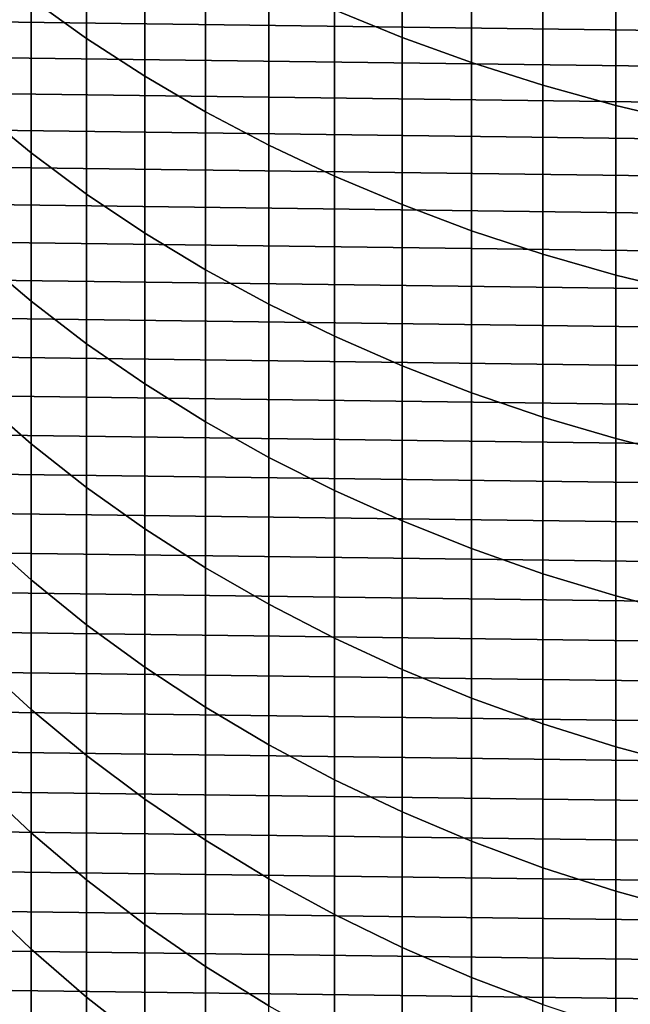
# Model space of a CAD drawing. Header units: metres. Extents: x -29 to 117, y -464 to 29.
# Tile 5 of 256: x -9.52 to -4.39, y -452.19 to -443.93. Entities that reach past the tile are written whole.
import ezdxf

# ---------------------------------------------------------------- set-up
doc = ezdxf.new("R2010")
doc.units = ezdxf.units.M
doc.layers.add('solid_24_501_056_XXX', color=7, linetype='CONTINUOUS')

msp = doc.modelspace()

# ---------------------------------------------------------------- linework, layer by layer
at = {"layer": 'solid_24_501_056_XXX'}
for points in [[(-9.422306, -443.753448, 327.22879), (-8.95657, -444.087646, 327.553162), (-8.95657, -442.733124, 328.900452), (-9.422306, -442.410553, 328.564545)], [(-6.876532, -443.848358, 330.061737), (-6.308926, -444.079803, 330.302734), (-6.308926, -442.628815, 331.648071), (-6.876532, -442.405975, 331.399078)], [(-6.308926, -444.079803, 330.302734), (-5.725124, -444.291046, 330.522675), (-5.725124, -442.832184, 331.875305), (-6.308926, -442.628815, 331.648071)], [(-8.95657, -444.087646, 327.553162), (-8.467842, -444.40448, 327.860718), (-8.467842, -443.038971, 329.218933), (-8.95657, -442.733124, 328.900452)], [(-5.725124, -444.291046, 330.522675), (-5.126626, -444.481506, 330.721039), (-5.126626, -443.015594, 332.0802), (-5.725124, -442.832184, 331.875305)], [(-5.126626, -444.481506, 330.721039), (-4.514968, -444.650757, 330.897247), (-4.514968, -443.178528, 332.262238), (-5.126626, -443.015594, 332.0802)], [(-8.467842, -444.40448, 327.860718), (-7.957378, -444.703156, 328.150604), (-7.957378, -443.327301, 329.519135), (-8.467842, -443.038971, 329.218933)], [(-4.514968, -444.650757, 330.897247), (-3.891721, -444.798309, 331.050903), (-3.891721, -443.320618, 332.42099), (-4.514968, -443.178528, 332.262238)], [(-7.957378, -444.703156, 328.150604), (-7.426487, -444.98288, 328.42215), (-7.426487, -443.597321, 329.800323), (-7.957378, -443.327301, 329.519135)], [(-9.863855, -444.686249, 325.518829), (-9.422306, -445.048645, 325.84671), (-9.422306, -443.753448, 327.22879), (-9.863855, -443.402771, 326.888367)], [(-7.426487, -444.98288, 328.42215), (-6.876532, -445.24295, 328.674591), (-6.876532, -443.848358, 330.061737), (-7.426487, -443.597321, 329.800323)], [(-11.313609, -443.633545, 254.947769), (11.474858, -443.927216, 254.947769), (11.628416, -444.224762, 254.947769), (-11.474858, -443.927216, 254.947769)], [(-9.422306, -445.048645, 325.84671), (-8.95657, -445.394043, 326.159149), (-8.95657, -444.087646, 327.553162), (-9.422306, -443.753448, 327.22879)], [(-6.876532, -445.24295, 328.674591), (-6.308926, -445.482697, 328.907318), (-6.308926, -444.079803, 330.302734), (-6.876532, -443.848358, 330.061737)], [(-11.474858, -443.927216, 254.947769), (11.628416, -444.224762, 254.947769), (11.774135, -444.52594, 254.947769), (-11.628416, -444.224762, 254.947769)], [(-8.95657, -445.394043, 326.159149), (-8.467842, -445.721466, 326.455383), (-8.467842, -444.40448, 327.860718), (-8.95657, -444.087646, 327.553162)], [(-6.308926, -445.482697, 328.907318), (-5.725124, -445.701538, 329.11972), (-5.725124, -444.291046, 330.522675), (-6.308926, -444.079803, 330.302734)], [(-11.628416, -444.224762, 254.947769), (11.774135, -444.52594, 254.947769), (11.912127, -444.830933, 254.947769), (-11.774135, -444.52594, 254.947769)], [(-5.725124, -445.701538, 329.11972), (-5.126626, -445.898865, 329.311249), (-5.126626, -444.481506, 330.721039), (-5.725124, -444.291046, 330.522675)], [(-8.467842, -445.721466, 326.455383), (-7.957378, -446.030121, 326.73465), (-7.957378, -444.703156, 328.150604), (-8.467842, -444.40448, 327.860718)], [(-5.126626, -445.898865, 329.311249), (-4.514968, -446.074158, 329.481415), (-4.514968, -444.650757, 330.897247), (-5.126626, -444.481506, 330.721039)], [(-11.774135, -444.52594, 254.947769), (11.912127, -444.830933, 254.947769), (12.042179, -445.139252, 254.947769), (-11.912127, -444.830933, 254.947769)], [(-9.863855, -445.920837, 324.105072), (-9.422306, -446.294556, 324.420013), (-9.422306, -445.048645, 325.84671), (-9.863855, -444.686249, 325.518829)], [(-4.514968, -446.074158, 329.481415), (-3.891721, -446.22702, 329.629791), (-3.891721, -444.798309, 331.050903), (-4.514968, -444.650757, 330.897247)], [(-7.957378, -446.030121, 326.73465), (-7.426487, -446.319214, 326.996185), (-7.426487, -444.98288, 328.42215), (-7.957378, -444.703156, 328.150604)], [(-11.912127, -444.830933, 254.947769), (12.042179, -445.139252, 254.947769), (12.164251, -445.450897, 254.947769), (-12.042179, -445.139252, 254.947769)], [(-7.426487, -446.319214, 326.996185), (-6.876532, -446.587982, 327.239349), (-6.876532, -445.24295, 328.674591), (-7.426487, -444.98288, 328.42215)], [(-9.422306, -446.294556, 324.420013), (-8.95657, -446.650665, 324.720154), (-8.95657, -445.394043, 326.159149), (-9.422306, -445.048645, 325.84671)], [(-12.042179, -445.139252, 254.947769), (12.164251, -445.450897, 254.947769), (12.278382, -445.765869, 254.947769), (-12.164251, -445.450897, 254.947769)], [(-6.876532, -446.587982, 327.239349), (-6.308926, -446.835754, 327.463501), (-6.308926, -445.482697, 328.907318), (-6.876532, -445.24295, 328.674591)], [(-8.95657, -446.650665, 324.720154), (-8.467842, -446.988312, 325.00473), (-8.467842, -445.721466, 326.455383), (-8.95657, -445.394043, 326.159149)], [(-12.164251, -445.450897, 254.947769), (12.278382, -445.765869, 254.947769), (12.38431, -446.083466, 254.947769), (-12.278382, -445.765869, 254.947769)], [(-6.308926, -446.835754, 327.463501), (-5.725124, -447.06189, 327.668091), (-5.725124, -445.701538, 329.11972), (-6.308926, -445.482697, 328.907318)], [(-8.467842, -446.988312, 325.00473), (-7.957378, -447.30658, 325.272949), (-7.957378, -446.030121, 326.73465), (-8.467842, -445.721466, 326.455383)], [(-5.725124, -447.06189, 327.668091), (-5.126626, -447.265839, 327.8526), (-5.126626, -445.898865, 329.311249), (-5.725124, -445.701538, 329.11972)], [(-12.278382, -445.765869, 254.947769), (12.38431, -446.083466, 254.947769), (12.48195, -446.403503, 254.947769), (-12.38431, -446.083466, 254.947769)], [(-9.863855, -447.105072, 322.648834), (-9.422306, -447.489594, 322.9505), (-9.422306, -446.294556, 324.420013), (-9.863855, -445.920837, 324.105072)], [(-5.126626, -447.265839, 327.8526), (-4.514968, -447.447021, 328.01651), (-4.514968, -446.074158, 329.481415), (-5.126626, -445.898865, 329.311249)], [(-12.38431, -446.083466, 254.947769), (12.48195, -446.403503, 254.947769), (12.57137, -446.726135, 254.947769), (-12.48195, -446.403503, 254.947769)], [(-7.957378, -447.30658, 325.272949), (-7.426487, -447.604675, 325.5242), (-7.426487, -446.319214, 326.996185), (-7.957378, -446.030121, 326.73465)], [(-4.514968, -447.447021, 328.01651), (-3.891721, -447.60498, 328.159424), (-3.891721, -446.22702, 329.629791), (-4.514968, -446.074158, 329.481415)], [(-9.422306, -447.489594, 322.9505), (-8.95657, -447.856049, 323.237946), (-8.95657, -446.650665, 324.720154), (-9.422306, -446.294556, 324.420013)], [(-7.426487, -447.604675, 325.5242), (-6.876532, -447.881805, 325.757782), (-6.876532, -446.587982, 327.239349), (-7.426487, -446.319214, 326.996185)], [(-12.48195, -446.403503, 254.947769), (12.57137, -446.726135, 254.947769), (12.652424, -447.050812, 254.947769), (-12.57137, -446.726135, 254.947769)], [(-6.876532, -447.881805, 325.757782), (-6.308926, -448.137299, 325.973114), (-6.308926, -446.835754, 327.463501), (-6.876532, -446.587982, 327.239349)], [(-8.95657, -447.856049, 323.237946), (-8.467842, -448.203461, 323.510468), (-8.467842, -446.988312, 325.00473), (-8.95657, -446.650665, 324.720154)], [(-12.57137, -446.726135, 254.947769), (12.652424, -447.050812, 254.947769), (12.725086, -447.377502, 254.947769), (-12.652424, -447.050812, 254.947769)], [(-6.308926, -448.137299, 325.973114), (-5.725124, -448.370483, 326.169617), (-5.725124, -447.06189, 327.668091), (-6.308926, -446.835754, 327.463501)], [(-8.467842, -448.203461, 323.510468), (-7.957378, -448.530945, 323.767365), (-7.957378, -447.30658, 325.272949), (-8.467842, -446.988312, 325.00473)], [(-12.652424, -447.050812, 254.947769), (12.725086, -447.377502, 254.947769), (12.789379, -447.706268, 254.947769), (-12.725086, -447.377502, 254.947769)], [(-5.725124, -448.370483, 326.169617), (-5.126626, -448.58075, 326.346832), (-5.126626, -447.265839, 327.8526), (-5.725124, -447.06189, 327.668091)], [(-9.863855, -448.237457, 321.151947), (-9.422306, -448.632355, 321.439911), (-9.422306, -447.489594, 322.9505), (-9.863855, -447.105072, 322.648834)], [(-7.957378, -448.530945, 323.767365), (-7.426487, -448.837677, 324.007996), (-7.426487, -447.604675, 325.5242), (-7.957378, -447.30658, 325.272949)], [(-5.126626, -448.58075, 326.346832), (-4.514968, -448.767578, 326.504303), (-4.514968, -447.447021, 328.01651), (-5.126626, -447.265839, 327.8526)], [(-12.725086, -447.377502, 254.947769), (12.789379, -447.706268, 254.947769), (12.845159, -448.036346, 254.947769), (-12.789379, -447.706268, 254.947769)], [(-9.422306, -448.632355, 321.439911), (-8.95657, -449.008636, 321.714325), (-8.95657, -447.856049, 323.237946), (-9.422306, -447.489594, 322.9505)], [(-4.514968, -448.767578, 326.504303), (-3.891721, -448.930481, 326.641602), (-3.891721, -447.60498, 328.159424), (-4.514968, -447.447021, 328.01651)], [(-7.426487, -448.837677, 324.007996), (-6.876532, -449.122833, 324.231689), (-6.876532, -447.881805, 325.757782), (-7.426487, -447.604675, 325.5242)], [(-12.789379, -447.706268, 254.947769), (12.845159, -448.036346, 254.947769), (12.892389, -448.367615, 254.947769), (-12.845159, -448.036346, 254.947769)], [(-8.95657, -449.008636, 321.714325), (-8.467842, -449.365417, 321.974487), (-8.467842, -448.203461, 323.510468), (-8.95657, -447.856049, 323.237946)], [(-6.876532, -449.122833, 324.231689), (-6.308926, -449.385742, 324.437927), (-6.308926, -448.137299, 325.973114), (-6.876532, -447.881805, 325.757782)], [(-12.845159, -448.036346, 254.947769), (12.892389, -448.367615, 254.947769), (12.931101, -448.700226, 254.947769), (-12.892389, -448.367615, 254.947769)], [(-6.308926, -449.385742, 324.437927), (-5.725124, -449.625671, 324.62616), (-5.725124, -448.370483, 326.169617), (-6.308926, -448.137299, 325.973114)], [(-9.863855, -449.31662, 319.616241), (-9.422306, -449.721375, 319.890167), (-9.422306, -448.632355, 321.439911), (-9.863855, -448.237457, 321.151947)], [(-8.467842, -449.365417, 321.974487), (-7.957378, -449.701721, 322.219757), (-7.957378, -448.530945, 323.767365), (-8.467842, -448.203461, 323.510468)], [(-12.892389, -448.367615, 254.947769), (12.931101, -448.700226, 254.947769), (12.961226, -449.033508, 254.947769), (-12.931101, -448.700226, 254.947769)], [(-5.725124, -449.625671, 324.62616), (-5.126626, -449.842041, 324.795868), (-5.126626, -448.58075, 326.346832), (-5.725124, -448.370483, 326.169617)], [(-7.957378, -449.701721, 322.219757), (-7.426487, -450.016693, 322.449463), (-7.426487, -448.837677, 324.007996), (-7.957378, -448.530945, 323.767365)], [(-9.422306, -449.721375, 319.890167), (-8.95657, -450.107056, 320.151215), (-8.95657, -449.008636, 321.714325), (-9.422306, -448.632355, 321.439911)], [(-5.126626, -449.842041, 324.795868), (-4.514968, -450.034271, 324.946686), (-4.514968, -448.767578, 326.504303), (-5.126626, -448.58075, 326.346832)], [(-12.931101, -448.700226, 254.947769), (12.961226, -449.033508, 254.947769), (12.982739, -449.367279, 254.947769), (-12.961226, -449.033508, 254.947769)], [(-4.514968, -450.034271, 324.946686), (-3.891721, -450.201874, 325.078156), (-3.891721, -448.930481, 326.641602), (-4.514968, -448.767578, 326.504303)], [(-7.426487, -450.016693, 322.449463), (-6.876532, -450.30954, 322.663025), (-6.876532, -449.122833, 324.231689), (-7.426487, -448.837677, 324.007996)], [(-12.961226, -449.033508, 254.947769), (12.982739, -449.367279, 254.947769), (12.995665, -449.701691, 254.947769), (-12.982739, -449.367279, 254.947769)], [(-8.95657, -450.107056, 320.151215), (-8.467842, -450.472748, 320.398682), (-8.467842, -449.365417, 321.974487), (-8.95657, -449.008636, 321.714325)], [(-6.876532, -450.30954, 322.663025), (-6.308926, -450.579498, 322.859894), (-6.308926, -449.385742, 324.437927), (-6.876532, -449.122833, 324.231689)], [(-9.863855, -450.341187, 318.043579), (-9.422306, -450.75531, 318.303131), (-9.422306, -449.721375, 319.890167), (-9.863855, -449.31662, 319.616241)], [(-12.982739, -449.367279, 254.947769), (12.995665, -449.701691, 254.947769), (13, -450.036804, 254.947769), (-12.995665, -449.701691, 254.947769)], [(-8.467842, -450.472748, 320.398682), (-7.957378, -450.817444, 320.631989), (-7.957378, -449.701721, 322.219757), (-8.467842, -449.365417, 321.974487)], [(-6.308926, -450.579498, 322.859894), (-5.725124, -450.825897, 323.039581), (-5.725124, -449.625671, 324.62616), (-6.308926, -449.385742, 324.437927)], [(-5.725124, -450.825897, 323.039581), (-5.126626, -451.048096, 323.201599), (-5.126626, -449.842041, 324.795868), (-5.725124, -449.625671, 324.62616)], [(12.995665, -450.371918, 254.947769), (-13, -450.036804, 254.947769), (-12.995665, -449.701691, 254.947769), (13, -450.036804, 254.947769)], [(-9.422306, -450.75531, 318.303131), (-8.95657, -451.149933, 318.550476), (-8.95657, -450.107056, 320.151215), (-9.422306, -449.721375, 319.890167)], [(-7.957378, -450.817444, 320.631989), (-7.426487, -451.140289, 320.850494), (-7.426487, -450.016693, 322.449463), (-7.957378, -449.701721, 322.219757)], [(-5.126626, -451.048096, 323.201599), (-4.514968, -451.245514, 323.345551), (-4.514968, -450.034271, 324.946686), (-5.126626, -449.842041, 324.795868)], [(12.982739, -450.70636, 254.947769), (-12.995665, -450.371918, 254.947769), (-13, -450.036804, 254.947769), (12.995665, -450.371918, 254.947769)], [(-7.426487, -451.140289, 320.850494), (-6.876532, -451.44046, 321.05365), (-6.876532, -450.30954, 322.663025), (-7.426487, -450.016693, 322.449463)], [(-4.514968, -451.245514, 323.345551), (-3.891721, -451.417633, 323.471069), (-3.891721, -450.201874, 325.078156), (-4.514968, -450.034271, 324.946686)], [(-8.95657, -451.149933, 318.550476), (-8.467842, -451.524078, 318.784973), (-8.467842, -450.472748, 320.398682), (-8.95657, -450.107056, 320.151215)], [(-6.876532, -451.44046, 321.05365), (-6.308926, -451.717163, 321.240906), (-6.308926, -450.579498, 322.859894), (-6.876532, -450.30954, 322.663025)], [(12.961226, -451.0401, 254.947769), (-12.982739, -450.70636, 254.947769), (-12.995665, -450.371918, 254.947769), (12.982739, -450.70636, 254.947769)], [(-9.863855, -451.309937, 316.435944), (-9.422306, -451.73291, 316.680786), (-9.422306, -450.75531, 318.303131), (-9.863855, -450.341187, 318.043579)], [(-8.467842, -451.524078, 318.784973), (-7.957378, -451.87674, 319.006042), (-7.957378, -450.817444, 320.631989), (-8.467842, -450.472748, 320.398682)], [(-6.308926, -451.717163, 321.240906), (-5.725124, -451.969727, 321.411835), (-5.725124, -450.825897, 323.039581), (-6.308926, -450.579498, 322.859894)], [(12.931101, -451.373413, 254.947769), (-12.961226, -451.0401, 254.947769), (-12.982739, -450.70636, 254.947769), (12.961226, -451.0401, 254.947769)], [(-9.422306, -451.73291, 316.680786), (-8.95657, -452.135986, 316.914154), (-8.95657, -451.149933, 318.550476), (-9.422306, -450.75531, 318.303131)], [(-7.957378, -451.87674, 319.006042), (-7.426487, -452.207062, 319.213074), (-7.426487, -451.140289, 320.850494), (-7.957378, -450.817444, 320.631989)], [(-5.725124, -451.969727, 321.411835), (-5.126626, -452.197449, 321.565979), (-5.126626, -451.048096, 323.201599), (-5.725124, -450.825897, 323.039581)], [(12.892389, -451.705994, 254.947769), (-12.931101, -451.373413, 254.947769), (-12.961226, -451.0401, 254.947769), (12.931101, -451.373413, 254.947769)], [(-5.126626, -452.197449, 321.565979), (-4.514968, -452.39978, 321.702911), (-4.514968, -451.245514, 323.345551), (-5.126626, -451.048096, 323.201599)], [(-8.95657, -452.135986, 316.914154), (-8.467842, -452.518127, 317.135376), (-8.467842, -451.524078, 318.784973), (-8.95657, -451.149933, 318.550476)], [(-7.426487, -452.207062, 319.213074), (-6.876532, -452.514191, 319.405548), (-6.876532, -451.44046, 321.05365), (-7.426487, -451.140289, 320.850494)], [(-4.514968, -452.39978, 321.702911), (-3.891721, -452.576233, 321.822327), (-3.891721, -451.417633, 323.471069), (-4.514968, -451.245514, 323.345551)], [(12.845159, -452.037292, 254.947769), (-12.892389, -451.705994, 254.947769), (-12.931101, -451.373413, 254.947769), (12.892389, -451.705994, 254.947769)], [(-9.863855, -452.22168, 314.795288), (-9.422306, -452.652985, 315.025146), (-9.422306, -451.73291, 316.680786), (-9.863855, -451.309937, 316.435944)], [(-6.876532, -452.514191, 319.405548), (-6.308926, -452.797302, 319.583008), (-6.308926, -451.717163, 321.240906), (-6.876532, -451.44046, 321.05365)], [(-8.467842, -452.518127, 317.135376), (-7.957378, -452.878326, 317.343903), (-7.957378, -451.87674, 319.006042), (-8.467842, -451.524078, 318.784973)], [(12.789379, -452.367371, 254.947769), (-12.845159, -452.037292, 254.947769), (-12.892389, -451.705994, 254.947769), (12.845159, -452.037292, 254.947769)], [(-9.422306, -452.652985, 315.025146), (-8.95657, -453.063995, 315.244202), (-8.95657, -452.135986, 316.914154), (-9.422306, -451.73291, 316.680786)], [(-6.308926, -452.797302, 319.583008), (-5.725124, -453.055695, 319.744965), (-5.725124, -451.969727, 321.411835), (-6.308926, -451.717163, 321.240906)], [(-7.957378, -452.878326, 317.343903), (-7.426487, -453.215729, 317.539215), (-7.426487, -452.207062, 319.213074), (-7.957378, -451.87674, 319.006042)], [(12.725086, -452.696106, 254.947769), (-12.789379, -452.367371, 254.947769), (-12.845159, -452.037292, 254.947769), (12.789379, -452.367371, 254.947769)], [(-5.725124, -453.055695, 319.744965), (-5.126626, -453.288696, 319.891022), (-5.126626, -452.197449, 321.565979), (-5.725124, -451.969727, 321.411835)], [(-8.95657, -453.063995, 315.244202), (-8.467842, -453.453644, 315.451874), (-8.467842, -452.518127, 317.135376), (-8.95657, -452.135986, 316.914154)]]:
    msp.add_3dface(points, dxfattribs=at)

doc.saveas('drawing.dxf')
